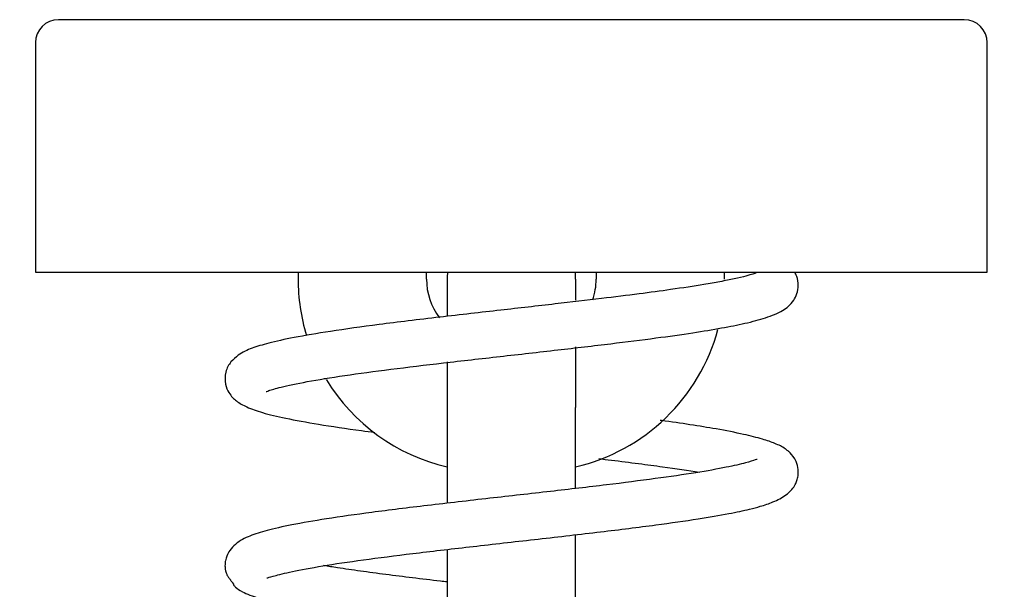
# Model space of a CAD drawing. Header units: millimetres. Extents: x -241 to 2698, y 66 to 2144.
# Tile 7 of 45: x 730 to 815, y 1317 to 1366. Entities that reach past the tile are written whole.
import ezdxf

# ---------------------------------------------------------------- set-up
doc = ezdxf.new("R2010")
doc.units = ezdxf.units.MM
doc.dimstyles.get("Standard").update_dxf_attribs({"dimtxt": 20, "dimasz": 10, "dimexe": 9, "dimexo": 9, "dimgap": 10, "dimtad": 0, "dimtih": 1, "dimtoh": 1, "dimdsep": 46, "dimtxsty": 'Standard', "dimcen": 0.09, "dimadec": 0, "dimazin": 0, "dimtfac": 1, "dimtofl": 0, "dimtmove": 0, "dimatfit": 3, "dimfxl": 0, "dimtolj": 1, "dimtzin": 0, "dimarcsym": 0})

# ---------------------------------------------------------------- blocks, each defined once
blk = doc.blocks.new('*D11')
at = {"color": 0, "lineweight": -2}
for p, q in [((942.377, 1406.869), (942.377, 789.015)), ((518.168, 884.3), (518.168, 789.015)), ((528.168, 798.015), (693.606, 798.015)), ((932.377, 798.015), (766.939, 798.015))]:
    blk.add_line(p, q, dxfattribs=at)
at = {"color": 0, "lineweight": 18}
for points in [[(528.168, 799.682), (528.168, 796.348), (518.168, 798.015)], [(932.377, 799.682), (932.377, 796.348), (942.377, 798.015)]]:
    blk.add_solid(points, dxfattribs=at)
at = {"layer": 'Defpoints', "color": 0, "lineweight": 18}
for p in [(942.377, 1415.869), (518.168, 893.3), (942.377, 798.015)]:
    blk.add_point(p, dxfattribs=at)
at = {"color": 0, "lineweight": 18, "insert": (730.272, 798.015), "char_height": 20, "attachment_point": 5}
blk.add_mtext('\\A1;425', dxfattribs=at)
blk = doc.blocks.new('*D14')
at = {"color": 0, "lineweight": -2}
for p, q in [((833.418, 1694.589), (400.369, 1694.589)), ((409.369, 1684.589), (409.369, 1306.445)), ((409.369, 888.3), (409.369, 1266.445)), ((524.168, 878.3), (400.369, 878.3))]:
    blk.add_line(p, q, dxfattribs=at)
at = {"color": 0, "lineweight": 18}
for points in [[(407.703, 1684.589), (411.036, 1684.589), (409.369, 1694.589)], [(407.703, 888.3), (411.036, 888.3), (409.369, 878.3)]]:
    blk.add_solid(points, dxfattribs=at)
at = {"layer": 'Defpoints', "color": 0, "lineweight": 18}
for p in [(842.418, 1694.589), (409.369, 878.3), (533.168, 878.3)]:
    blk.add_point(p, dxfattribs=at)
at = {"color": 0, "lineweight": 18, "insert": (409.369, 1286.445), "char_height": 20, "width": 50, "attachment_point": 5}
blk.add_mtext('\\A1;820', dxfattribs=at)

msp = doc.modelspace()

# ---------------------------------------------------------------- linework, layer by layer
for p, q in [((772.418, 1366.406), (732.918, 1366.406)), ((811.918, 1366.406), (772.418, 1366.406)), ((730.918, 1364.406), (730.918, 1344.406)), ((813.918, 1344.406), (813.918, 1364.406)), ((730.918, 1344.406), (772.418, 1344.406)), ((753.818, 1344.406), (753.818, 1343.806)), ((765.018, 1343.806), (765.018, 1344.406)), ((766.818, 1343.806), (766.818, 1340.614)), ((772.418, 1344.406), (813.918, 1344.406)), ((778.018, 1343.806), (778.018, 1341.965)), ((779.818, 1344.406), (779.818, 1343.806)), ((791.018, 1343.806), (791.018, 1344.406)), ((778.018, 1337.901), (778.018, 1332.606)), ((766.818, 1336.587), (766.818, 1332.606)), ((766.818, 1332.606), (766.818, 1324.275)), ((778.018, 1325.557), (778.018, 1332.606)), ((778.018, 1310.506), (778.018, 1321.531)), ((766.818, 1320.248), (766.818, 1310.506))]:
    msp.add_line(p, q)
for centre, radius, start, end in [((732.918, 1364.406), 2, 90, 180), ((811.918, 1364.406), 2, 0, 90), ((770.618, 1343.806), 16.8, 180, 197.00437), ((770.618, 1343.806), 5.6, 180, 216.93796), ((772.418, 1343.806), 5.6, 173.84906, 180), ((772.418, 1343.806), 5.6, 0, 6.15094), ((774.218, 1343.806), 5.6, 341.12812, 0), ((774.218, 1343.806), 16.8, 283.07391, 344.87437), ((770.618, 1343.806), 16.8, 211.45078, 256.92609)]:
    msp.add_arc(centre, radius, start, end)
for points, knots in [([(793.861, 1344.373), (793.854, 1344.375), (793.786, 1344.353), (793.49, 1344.243), (792.884, 1344.064), (791.918, 1343.833), (790.67, 1343.584), (788.893, 1343.273), (786.575, 1342.918), (783.521, 1342.505), (780.15, 1342.087), (776.089, 1341.614), (772.209, 1341.178), (768.83, 1340.796), (766.12, 1340.484), (763.434, 1340.165), (760.146, 1339.753), (756.673, 1339.272), (753.5, 1338.737), (751.267, 1338.248), (749.797, 1337.802), (748.762, 1337.355), (747.916, 1336.589), (747.465, 1335.839), (747.419, 1334.655), (747.746, 1333.929), (748.108, 1333.471), (748.582, 1333.057), (749.392, 1332.601), (750.75, 1332.134), (752.737, 1331.661), (755.601, 1331.14), (758.36, 1330.734), (760.114, 1330.499), (760.499, 1330.449)], [0, 0, 0, 0, 0.013751, 0.032484, 0.055923, 0.083597, 0.110479, 0.135295, 0.178489, 0.213828, 0.252066, 0.296469, 0.347078, 0.374767, 0.404032, 0.434718, 0.464573, 0.519556, 0.568365, 0.610971, 0.647325, 0.682236, 0.702414, 0.724357, 0.742985, 0.758073, 0.770401, 0.782441, 0.811393, 0.846866, 0.888578, 0.935017, 0.985971, 1, 1, 1, 1]), ([(793.861, 1344.373), (793.854, 1344.375), (793.786, 1344.353), (793.49, 1344.243), (792.884, 1344.064), (791.918, 1343.833), (790.67, 1343.584), (788.893, 1343.273), (786.575, 1342.918), (783.521, 1342.505), (780.15, 1342.087), (776.089, 1341.614), (772.209, 1341.178), (768.83, 1340.796), (766.12, 1340.484), (763.434, 1340.165), (760.146, 1339.753), (756.673, 1339.272), (753.5, 1338.737), (751.267, 1338.248), (749.797, 1337.802), (748.762, 1337.355), (747.916, 1336.589), (747.465, 1335.839), (747.419, 1334.655), (747.746, 1333.929), (748.108, 1333.471), (748.582, 1333.057), (749.392, 1332.601), (750.75, 1332.134), (752.737, 1331.661), (755.601, 1331.14), (758.36, 1330.734), (760.114, 1330.499), (760.499, 1330.449)], [0, 0, 0, 0, 0.013751, 0.032484, 0.055923, 0.083597, 0.110479, 0.135295, 0.178489, 0.213828, 0.252066, 0.296469, 0.347078, 0.374767, 0.404032, 0.434718, 0.464573, 0.519556, 0.568365, 0.610971, 0.647325, 0.682236, 0.702414, 0.724357, 0.742985, 0.758073, 0.770401, 0.782441, 0.811393, 0.846866, 0.888578, 0.935017, 0.985971, 1, 1, 1, 1]), ([(751.04, 1334.014), (751.046, 1333.995), (751.284, 1334.108), (752.294, 1334.399), (754.532, 1334.881), (757.78, 1335.4), (761.831, 1335.946), (766.455, 1336.501), (771.429, 1337.065), (776.412, 1337.624), (781.024, 1338.161), (784.985, 1338.659), (788.211, 1339.115), (790.771, 1339.536), (792.865, 1339.949), (794.704, 1340.434), (796.037, 1340.992), (796.89, 1341.636), (797.355, 1342.52), (797.485, 1343.253), (797.374, 1343.925), (797.198, 1344.299), (797.132, 1344.416)], [0, 0, 0, 0, 0.03234, 0.085672, 0.150916, 0.219525, 0.288858, 0.358864, 0.429491, 0.500585, 0.568213, 0.630305, 0.68684, 0.737791, 0.786011, 0.837264, 0.8916, 0.936628, 0.95404, 0.971974, 0.990407, 1, 1, 1, 1]), ([(751.04, 1334.014), (751.046, 1333.995), (751.284, 1334.108), (752.294, 1334.399), (754.532, 1334.881), (757.78, 1335.4), (761.831, 1335.946), (766.455, 1336.501), (771.429, 1337.065), (776.412, 1337.624), (781.024, 1338.161), (784.985, 1338.659), (788.211, 1339.115), (790.771, 1339.536), (792.865, 1339.949), (794.704, 1340.434), (796.037, 1340.992), (796.89, 1341.636), (797.355, 1342.52), (797.485, 1343.253), (797.374, 1343.925), (797.198, 1344.299), (797.132, 1344.416)], [0, 0, 0, 0, 0.03234, 0.085672, 0.150916, 0.219525, 0.288858, 0.358864, 0.429491, 0.500585, 0.568213, 0.630305, 0.68684, 0.737791, 0.786011, 0.837264, 0.8916, 0.936628, 0.95404, 0.971974, 0.990407, 1, 1, 1, 1]), ([(751.085, 1317.776), (751.092, 1317.766), (751.207, 1317.791), (751.82, 1317.982), (753.518, 1318.387), (756.291, 1318.885), (759.955, 1319.415), (764.395, 1319.973), (769.432, 1320.555), (774.84, 1321.161), (780.191, 1321.774), (784.914, 1322.361), (788.631, 1322.891), (791.312, 1323.348), (793.01, 1323.708), (794.194, 1324.011), (795.342, 1324.392), (796.286, 1324.901), (796.858, 1325.414), (797.147, 1325.823), (797.323, 1326.21), (797.446, 1326.715), (797.451, 1327.268), (797.251, 1328.035), (796.81, 1328.601), (796.519, 1328.86), (796.137, 1329.146), (795.473, 1329.477), (794.284, 1329.883), (792.632, 1330.301), (790.496, 1330.719), (788.056, 1331.117), (786.342, 1331.366), (785.437, 1331.491), (785.395, 1331.497)], [0, 0, 0, 0, 0.015662, 0.05392, 0.097821, 0.146816, 0.198204, 0.251609, 0.307032, 0.36447, 0.423922, 0.481056, 0.530988, 0.573661, 0.609018, 0.62995, 0.655452, 0.686265, 0.706419, 0.720746, 0.729206, 0.735962, 0.745667, 0.757845, 0.775793, 0.782989, 0.793677, 0.825764, 0.855019, 0.890478, 0.932077, 0.965702, 0.998398, 1, 1, 1, 1]), ([(751.085, 1317.776), (751.092, 1317.766), (751.207, 1317.791), (751.82, 1317.982), (753.518, 1318.387), (756.291, 1318.885), (759.955, 1319.415), (764.395, 1319.973), (769.432, 1320.555), (774.84, 1321.161), (780.191, 1321.774), (784.914, 1322.361), (788.631, 1322.891), (791.312, 1323.348), (793.01, 1323.708), (794.194, 1324.011), (795.342, 1324.392), (796.286, 1324.901), (796.858, 1325.414), (797.147, 1325.823), (797.323, 1326.21), (797.446, 1326.715), (797.451, 1327.268), (797.251, 1328.035), (796.81, 1328.601), (796.519, 1328.86), (796.137, 1329.146), (795.473, 1329.477), (794.284, 1329.883), (792.632, 1330.301), (790.496, 1330.719), (788.056, 1331.117), (786.342, 1331.366), (785.437, 1331.491), (785.395, 1331.497)], [0, 0, 0, 0, 0.015662, 0.05392, 0.097821, 0.146816, 0.198204, 0.251609, 0.307032, 0.36447, 0.423922, 0.481056, 0.530988, 0.573661, 0.609018, 0.62995, 0.655452, 0.686265, 0.706419, 0.720746, 0.729206, 0.735962, 0.745667, 0.757845, 0.775793, 0.782989, 0.793677, 0.825764, 0.855019, 0.890478, 0.932077, 0.965702, 0.998398, 1, 1, 1, 1]), ([(793.846, 1328.1), (793.83, 1328.105), (793.658, 1328.021), (792.879, 1327.784), (791.194, 1327.393), (788.535, 1326.921), (785.007, 1326.408), (780.708, 1325.864), (775.786, 1325.293), (770.447, 1324.695), (765.109, 1324.086), (760.278, 1323.491), (756.307, 1322.929), (753.28, 1322.411), (751.078, 1321.912), (749.648, 1321.477), (748.531, 1320.916), (747.875, 1320.216), (747.617, 1319.744), (747.506, 1319.389), (747.462, 1319.12), (747.445, 1318.936), (747.446, 1318.73), (747.47, 1318.507), (747.525, 1318.273), (747.618, 1318.033), (747.721, 1317.854), (747.819, 1317.717), (747.885, 1317.632), (747.933, 1317.574), (747.977, 1317.52), (748.029, 1317.457), (748.077, 1317.396), (748.188, 1317.243), (748.18, 1317.166), (748.401, 1316.896), (748.981, 1316.514), (750.385, 1315.966), (752.726, 1315.384), (755.992, 1314.793), (759.418, 1314.301), (761.748, 1314.002), (762.57, 1313.899)], [0, 0, 0, 0, 0.017121, 0.051638, 0.091142, 0.13552, 0.182937, 0.232675, 0.284741, 0.33914, 0.395816, 0.450601, 0.500944, 0.546852, 0.588315, 0.62547, 0.660186, 0.676756, 0.68952, 0.697614, 0.700098, 0.7023, 0.704425, 0.706639, 0.70908, 0.711843, 0.714975, 0.716443, 0.717654, 0.718209, 0.718758, 0.719927, 0.721318, 0.723023, 0.735019, 0.750825, 0.781088, 0.823252, 0.870067, 0.919786, 0.972415, 1, 1, 1, 1]), ([(793.846, 1328.1), (793.83, 1328.105), (793.658, 1328.021), (792.879, 1327.784), (791.194, 1327.393), (788.535, 1326.921), (785.007, 1326.408), (780.708, 1325.864), (775.786, 1325.293), (770.447, 1324.695), (765.109, 1324.086), (760.278, 1323.491), (756.307, 1322.929), (753.28, 1322.411), (751.078, 1321.912), (749.648, 1321.477), (748.531, 1320.916), (747.875, 1320.216), (747.617, 1319.744), (747.506, 1319.389), (747.462, 1319.12), (747.445, 1318.936), (747.446, 1318.73), (747.47, 1318.507), (747.525, 1318.273), (747.618, 1318.033), (747.721, 1317.854), (747.819, 1317.717), (747.885, 1317.632), (747.933, 1317.574), (747.977, 1317.52), (748.029, 1317.457), (748.077, 1317.396), (748.188, 1317.243), (748.18, 1317.166), (748.401, 1316.896), (748.981, 1316.514), (750.385, 1315.966), (752.726, 1315.384), (755.992, 1314.793), (759.418, 1314.301), (761.748, 1314.002), (762.57, 1313.899)], [0, 0, 0, 0, 0.017121, 0.051638, 0.091142, 0.13552, 0.182937, 0.232675, 0.284741, 0.33914, 0.395816, 0.450601, 0.500944, 0.546852, 0.588315, 0.62547, 0.660186, 0.676756, 0.68952, 0.697614, 0.700098, 0.7023, 0.704425, 0.706639, 0.70908, 0.711843, 0.714975, 0.716443, 0.717654, 0.718209, 0.718758, 0.719927, 0.721318, 0.723023, 0.735019, 0.750825, 0.781088, 0.823252, 0.870067, 0.919786, 0.972415, 1, 1, 1, 1]), ([(780.04, 1328.163), (780.41, 1328.118), (781.601, 1327.975), (783.499, 1327.738), (786.157, 1327.386), (787.858, 1327.135), (788.822, 1326.982)], [0, 0, 0, 0, 0.109958, 0.357677, 0.591984, 1, 1, 1, 1]), ([(780.04, 1328.163), (780.41, 1328.118), (781.601, 1327.975), (783.499, 1327.738), (786.157, 1327.386), (787.858, 1327.135), (788.822, 1326.982)], [0, 0, 0, 0, 0.109958, 0.357677, 0.591984, 1, 1, 1, 1]), ([(766.811, 1317.416), (766.621, 1317.438), (764.765, 1317.655), (762.158, 1317.97), (759.241, 1318.358), (757.45, 1318.616), (756.439, 1318.775), (756.051, 1318.838)], [0, 0, 0, 0, 0.046248, 0.45212, 0.660414, 0.863898, 1, 1, 1, 1]), ([(766.811, 1317.416), (766.621, 1317.438), (764.765, 1317.655), (762.158, 1317.97), (759.241, 1318.358), (757.45, 1318.616), (756.439, 1318.775), (756.051, 1318.838)], [0, 0, 0, 0, 0.046248, 0.45212, 0.660414, 0.863898, 1, 1, 1, 1])]:
    msp.add_open_spline(points, degree=3, knots=knots)
msp.add_open_spline([(756.317, 1335.085), (756.241, 1335.097), (756.166, 1335.11), (756.091, 1335.122)], degree=3)
msp.add_open_spline([(756.317, 1335.085), (756.241, 1335.097), (756.166, 1335.11), (756.091, 1335.122)], degree=3)

# ---------------------------------------------------------------- dimensions: what is measured, and where the dimension line sits
at = {"lineweight": 18}
dim = msp.add_linear_dim(base=(409.369, 878.3), p1=(842.418, 1694.589), p2=(533.168, 878.3), angle=90, text='820', dimstyle='Standard', dxfattribs=at)
dim.commit()
dim.dimension.update_dxf_attribs({"geometry": '*D14', "text_midpoint": (409.369, 1286.445)})
dim = msp.add_linear_dim(base=(942.377, 798.015), p1=(518.168, 893.3), p2=(942.377, 1415.869), text='425', dimstyle='Standard', dxfattribs=at)
dim.commit()
dim.dimension.update_dxf_attribs({"geometry": '*D11', "text_midpoint": (730.272, 798.015)})

doc.saveas('drawing.dxf')
